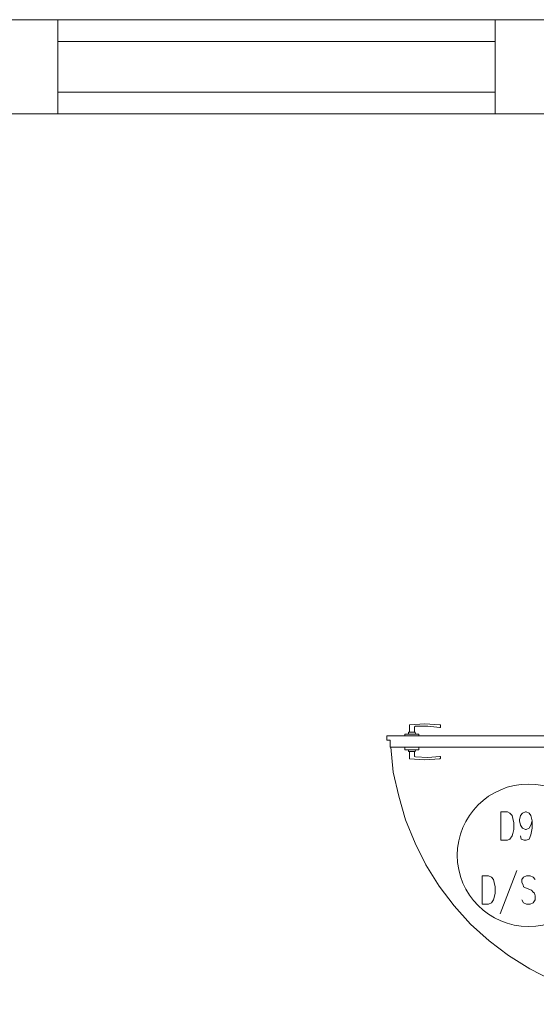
# Model space of a CAD drawing. Header units: millimetres. Extents: x -1256 to 4744, y -2264 to 706.
# Tile 54 of 62: x 3913 to 4094, y -823 to -478. Entities that reach past the tile are written whole.
import ezdxf

# ---------------------------------------------------------------- set-up
doc = ezdxf.new("R2010")
doc.units = ezdxf.units.MM
doc.header["$LTSCALE"] = 0.2
doc.layers.add('C00-00-00', color=7, linetype='Continuous')
doc.layers.add('CB9-B9-B9', color=7, linetype='Continuous', true_color=0xb9b9b9)

msp = doc.modelspace()

# ---------------------------------------------------------------- linework, layer by layer
at = {"layer": 'C00-00-00', "lineweight": 0}
for points in [[(3872.159, -673.168), (3667.687, -673.168), (3667.687, -510.82), (3610.752, -510.82), (3610.752, -477.798), (3925.92, -477.798), (3925.92, -510.82), (3872.159, -510.82)], [(4079.379, -477.798), (4243.212, -477.798), (4243.212, -510.82), (4240.033, -510.82), (4240.033, -637.184), (4153.041, -637.184), (4152.615, -728.836), (4139.706, -728.836), (4139.919, -673.168), (4139.919, -510.82), (4079.379, -510.82)], [(4081.285, -765.666), (4081.285, -755.718), (4083.613, -755.718), (4084.46, -756.14), (4085.306, -756.986), (4085.519, -758.046), (4085.94, -759.527), (4085.94, -761.858), (4085.519, -763.339), (4085.306, -764.186), (4084.46, -765.245), (4083.613, -765.666)], [(4074.724, -788.103), (4074.724, -778.155), (4077.052, -778.155), (4078.111, -778.58), (4078.745, -779.427), (4078.958, -780.482), (4079.379, -781.967), (4079.379, -784.294), (4078.958, -785.775), (4078.745, -786.622), (4078.111, -787.681), (4077.052, -788.103)]]:
    msp.add_lwpolyline(points, close=True, dxfattribs=at)
for points in [[(3925.92, -477.798), (4079.379, -477.798)], [(3925.92, -485.418), (4079.379, -485.418)], [(3925.92, -503.2), (4079.379, -503.2)], [(3925.92, -510.82), (4079.379, -510.82)], [(4049.322, -725.24), (4054.615, -724.815), (4059.909, -725.24)], [(4049.322, -725.449), (4049.322, -725.24)], [(4059.909, -725.24), (4060.117, -725.24), (4060.117, -725.449)], [(4047.629, -729.048), (4047.629, -728.414), (4052.501, -728.414), (4052.501, -729.048)], [(4048.901, -727.776), (4049.114, -727.776)], [(4048.901, -727.776), (4048.901, -728.414)], [(4051.441, -728.414), (4051.229, -727.776), (4049.114, -727.776)], [(4049.322, -725.449), (4049.322, -727.776)], [(4051.016, -727.776), (4051.016, -725.874), (4051.441, -725.661), (4055.675, -725.661), (4059.909, -726.087)], [(4060.117, -725.874), (4060.117, -726.087), (4059.909, -726.087)], [(4060.117, -725.874), (4060.117, -725.449)], [(4041.28, -730.529), (4041.28, -729.048)], [(4135.685, -729.048), (4041.28, -729.048)], [(4042.553, -733.069), (4042.553, -730.529), (4041.28, -730.529)], [(4042.553, -733.069), (4134.413, -733.069)], [(4047.629, -733.069), (4047.629, -733.703)], [(4047.842, -733.916), (4047.629, -733.916), (4047.629, -733.703)], [(4047.842, -733.916), (4052.501, -733.916), (4052.501, -733.703)], [(4051.441, -733.916), (4051.229, -734.55), (4048.901, -734.55), (4048.901, -733.916)], [(4059.909, -736.243), (4060.117, -736.243), (4060.117, -736.882), (4059.909, -737.09), (4054.615, -737.516), (4049.322, -737.09), (4049.322, -734.55)], [(4051.016, -734.55), (4051.016, -736.035)], [(4052.501, -733.703), (4052.501, -733.069)], [(4052.501, -733.916), (4052.501, -733.703)], [(4051.441, -736.456), (4051.016, -736.243), (4051.016, -736.035)], [(4059.909, -736.243), (4055.675, -736.669), (4051.441, -736.456)], [(4092.293, -758.892), (4091.872, -760.377), (4091.234, -761.433), (4090.174, -761.858), (4089.965, -761.858), (4088.906, -761.433), (4088.272, -760.377), (4087.847, -758.892), (4087.847, -758.471), (4088.272, -756.986), (4088.906, -756.14), (4089.965, -755.718), (4090.174, -755.718), (4091.234, -756.14), (4091.872, -756.986), (4092.293, -758.892), (4092.293, -761.433), (4091.872, -763.76), (4091.234, -765.245), (4090.174, -765.666), (4089.54, -765.666), (4088.481, -765.245), (4088.272, -764.186)], [(4087, -776.248), (4081.073, -791.49)], [(4093.352, -779.427), (4092.714, -778.58), (4091.659, -778.155), (4090.387, -778.155), (4089.327, -778.58), (4088.693, -779.427), (4088.693, -780.482), (4089.119, -781.329), (4089.327, -781.967), (4089.965, -782.388), (4092.08, -783.235), (4092.714, -783.869), (4093.14, -784.294), (4093.352, -785.141), (4093.352, -786.622), (4092.714, -787.681), (4091.659, -788.103), (4090.387, -788.103), (4089.327, -787.681), (4088.693, -786.622)]]:
    msp.add_lwpolyline(points, dxfattribs=at)
msp.add_circle((4091.021, -770.959), 24.977, dxfattribs=at)
at = {"layer": 'CB9-B9-B9', "lineweight": 0}
msp.add_lwpolyline([(4141.399, -823.24), (4132.719, -823.027), (4124.043, -822.181), (4115.576, -820.487), (4107.321, -817.947), (4099.275, -814.773), (4091.446, -810.752), (4084.038, -806.093), (4077.265, -801.016), (4070.703, -795.089), (4064.989, -788.741), (4059.696, -781.754), (4055.041, -774.346), (4051.229, -766.726), (4047.842, -758.471), (4045.514, -750.217), (4043.608, -741.749), (4042.761, -733.069)], dxfattribs=at)

doc.saveas('drawing.dxf')
